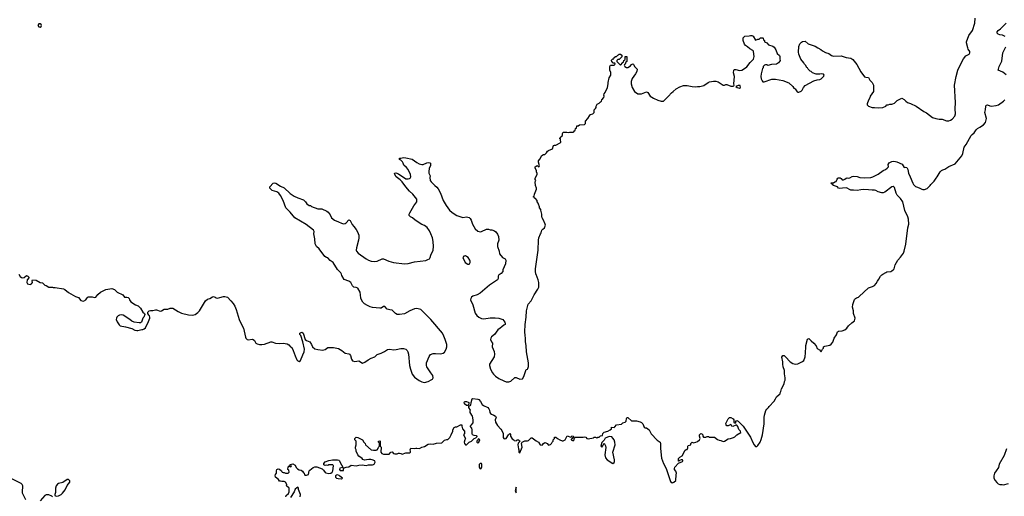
# Model space of a CAD drawing. Header units: inches. Extents: x 2220522 to 2384314, y 721474 to 893490.
# Tile 86 of 256: x 2289462 to 2305343, y 786419 to 794105. Entities that reach past the tile are written whole.
import ezdxf

# ---------------------------------------------------------------- set-up
doc = ezdxf.new("R2010")
doc.units = ezdxf.units.IN
doc.header["$MEASUREMENT"] = 0
for name, color, linetype in [('C2788', 7, 'Continuous'), ('C2789', 7, 'Continuous'), ('C2798', 7, 'Continuous'), ('C2799', 7, 'Continuous'), ('C3708', 7, 'Continuous'), ('C3709', 7, 'Continuous')]:
    doc.layers.add(name, color=color, linetype=linetype)

msp = doc.modelspace()

# ---------------------------------------------------------------- linework, layer by layer
at = {"layer": 'C2788', "color": 5, "elevation": 180}
for points in [[(2289449, 790000), (2289470, 789965), (2289492, 789950), (2289510, 789943), (2289534, 789946), (2289570, 789978), (2289594, 789970), (2289614, 789950), (2289585, 789910), (2289576, 789870), (2289588, 789848), (2289630, 789837), (2289654, 789846), (2289669, 789870), (2289665, 789895), (2289669, 789911), (2289730, 789905), (2289790, 789866), (2289830, 789861), (2289870, 789826), (2289890, 789818), (2289930, 789791), (2289990, 789791), (2290000, 789788)], [(2289562, 786362), (2289509, 786470), (2289505, 786505), (2289513, 786570), (2289510, 786590), (2289502, 786610), (2289486, 786626), (2289312, 786710)], [(2289990, 786410), (2289981, 786421), (2289930, 786443), (2289890, 786442), (2289869, 786430), (2289792, 786348)]]:
    msp.add_lwpolyline(points, dxfattribs=at)
at = {"layer": 'C2789', "color": 5, "elevation": 220}
msp.add_lwpolyline([(2289790, 794038), (2289770, 794038), (2289752, 794010), (2289770, 793992), (2289790, 793985), (2289810, 793994), (2289815, 794010), (2289810, 794026)], close=True, dxfattribs=at)
at = {"layer": 'C2798', "color": 5}
for points, elevation in [([(2290000, 789788), (2290010, 789785), (2290034, 789786), (2290170, 789767), (2290190, 789757), (2290250, 789704), (2290360, 789640), (2290410, 789625), (2290450, 789579), (2290490, 789567), (2290530, 789590), (2290550, 789622), (2290565, 789635), (2290630, 789635), (2290670, 789626), (2290689, 789631), (2290724, 789676), (2290767, 789713), (2290850, 789756), (2290950, 789771), (2290990, 789752), (2291032, 789710), (2291127, 789667), (2291150, 789632), (2291189, 789631), (2291210, 789625), (2291225, 789610), (2291231, 789590), (2291255, 789555), (2291330, 789506), (2291371, 789491), (2291410, 789456), (2291446, 789390), (2291474, 789370), (2291482, 789350), (2291465, 789310), (2291446, 789290), (2291425, 789230), (2291410, 789219), (2291390, 789217), (2291306, 789226), (2291270, 789244), (2291239, 789270), (2291130, 789339), (2291110, 789346), (2291070, 789341), (2291051, 789330), (2291031, 789310), (2291021, 789290), (2291019, 789270), (2291033, 789233), (2291064, 789184), (2291082, 789170), (2291170, 789154), (2291270, 789123), (2291319, 789101), (2291350, 789094), (2291370, 789091), (2291430, 789111), (2291450, 789111), (2291470, 789118), (2291490, 789138), (2291540, 789240), (2291559, 789290), (2291562, 789310), (2291558, 789330), (2291543, 789343), (2291526, 789370), (2291528, 789390), (2291549, 789411), (2291570, 789418), (2291610, 789418), (2291650, 789426), (2291670, 789425), (2291730, 789405), (2291750, 789411), (2291790, 789438), (2291850, 789439), (2291890, 789451), (2291930, 789451), (2292018, 789398), (2292074, 789374), (2292186, 789346), (2292250, 789342), (2292290, 789353), (2292337, 789383), (2292361, 789410), (2292461, 789570), (2292490, 789599), (2292530, 789611), (2292570, 789637), (2292590, 789641), (2292613, 789633), (2292630, 789619), (2292650, 789616), (2292690, 789623), (2292750, 789641), (2292770, 789639), (2292811, 789630), (2292870, 789570), (2292903, 789530), (2292930, 789485), (2292955, 789430), (2293002, 789270), (2293029, 789209), (2293073, 789130), (2293105, 788985), (2293110, 788970), (2293130, 788947), (2293150, 788944), (2293210, 788951), (2293226, 788946), (2293251, 788930), (2293271, 788890), (2293290, 788879), (2293330, 788866), (2293370, 788865), (2293410, 788872), (2293511, 788909), (2293530, 788909), (2293590, 788889), (2293650, 788886), (2293710, 788890), (2293777, 788877), (2293802, 788862), (2293832, 788830), (2293850, 788821), (2293873, 788773), (2293903, 788683), (2293930, 788621), (2293950, 788603), (2293970, 788596), (2293990, 788611), (2294030, 788699), (2294048, 788750), (2294055, 788790), (2294029, 788910), (2293995, 789010), (2293981, 789030), (2293979, 789050), (2294010, 789066), (2294030, 789058), (2294035, 789050), (2294065, 788950), (2294090, 788931), (2294139, 788910), (2294167, 788870), (2294186, 788830), (2294220, 788800), (2294268, 788788), (2294350, 788777), (2294390, 788786), (2294430, 788818), (2294450, 788821), (2294523, 788817), (2294602, 788802), (2294659, 788770), (2294710, 788728), (2294770, 788716), (2294781, 788710), (2294799, 788690), (2294812, 788630), (2294830, 788602), (2294870, 788591), (2294930, 788606), (2294990, 788567), (2295030, 788581), (2295081, 788619), (2295130, 788647), (2295189, 788671), (2295230, 788706), (2295293, 788727), (2295346, 788754), (2295394, 788786), (2295430, 788791), (2295490, 788783), (2295533, 788787), (2295610, 788805), (2295650, 788801), (2295691, 788791), (2295711, 788771), (2295721, 788750), (2295731, 788710), (2295748, 788530), (2295763, 788470), (2295794, 788390), (2295830, 788343), (2295907, 788287), (2295946, 788266), (2295990, 788256), (2296049, 788270), (2296110, 788301), (2296122, 788310), (2296129, 788330), (2296124, 788370), (2296093, 788410), (2296030, 788510), (2296023, 788530), (2296021, 788570), (2296066, 788674), (2296090, 788705), (2296130, 788721), (2296170, 788723), (2296250, 788715), (2296290, 788726), (2296316, 788744), (2296343, 788790), (2296351, 788830), (2296351, 788870), (2296326, 788950), (2296301, 789001), (2296284, 789050), (2296093, 789273), (2295933, 789430), (2295910, 789440), (2295870, 789446), (2295830, 789442), (2295753, 789410), (2295670, 789361), (2295590, 789351), (2295551, 789351), (2295525, 789365), (2295470, 789423), (2295430, 789427), (2295390, 789440), (2295350, 789480), (2295330, 789479), (2295290, 789456), (2295270, 789454), (2295150, 789466), (2295115, 789475), (2295074, 789494), (2295023, 789523), (2294999, 789550), (2294973, 789590), (2294964, 789616), (2294961, 789670), (2294952, 789712), (2294916, 789776), (2294890, 789789), (2294850, 789793), (2294831, 789811), (2294803, 789870), (2294770, 789890), (2294698, 789918), (2294658, 789978), (2294650, 790000)], 180), ([(2297209, 790000), (2297190, 789989), (2297179, 789970), (2297181, 789930), (2297171, 789910), (2297037, 789823), (2297004, 789790), (2296890, 789695), (2296841, 789670), (2296773, 789647), (2296750, 789633), (2296736, 789610), (2296735, 789590), (2296768, 789508), (2296810, 789371), (2296835, 789335), (2296870, 789308), (2296910, 789288), (2296950, 789282), (2297050, 789297), (2297130, 789299), (2297192, 789292), (2297256, 789270), (2297285, 789230), (2297291, 789210), (2297290, 789188), (2297270, 789178), (2297241, 789150), (2297210, 789132), (2297176, 789104), (2297118, 789030), (2297074, 788990), (2297061, 788970), (2297055, 788950), (2297070, 788912), (2297086, 788890), (2297085, 788830), (2297114, 788754), (2297121, 788710), (2297112, 788670), (2297039, 788550), (2297038, 788530), (2297058, 788470), (2297090, 788410), (2297104, 788390), (2297138, 788358), (2297190, 788320), (2297270, 788280), (2297310, 788265), (2297350, 788264), (2297382, 788278), (2297450, 788335), (2297470, 788335), (2297530, 788311), (2297570, 788315), (2297591, 788349), (2297630, 788462), (2297650, 788472), (2297658, 788482), (2297670, 788514), (2297669, 788570), (2297636, 788750), (2297629, 788851), (2297620, 788910), (2297621, 788970), (2297613, 789010), (2297610, 789070), (2297612, 789190), (2297632, 789308), (2297636, 789410), (2297662, 789518), (2297710, 789572), (2297759, 789670), (2297819, 789761), (2297833, 789790), (2297836, 789810), (2297836, 789870), (2297826, 789910), (2297790, 789995), (2297789, 790000)], 180), ([(2293755, 786410), (2293762, 786430), (2293795, 786465), (2293808, 786490), (2293806, 786550), (2293767, 786587), (2293768, 786610), (2293748, 786648), (2293730, 786658), (2293690, 786658), (2293670, 786666), (2293650, 786666), (2293638, 786690), (2293586, 786730), (2293582, 786750), (2293589, 786770), (2293604, 786790), (2293604, 786830), (2293610, 786854), (2293630, 786861), (2293650, 786856), (2293682, 786830), (2293694, 786810), (2293710, 786802), (2293730, 786802), (2293750, 786792), (2293790, 786794), (2293806, 786810), (2293802, 786842), (2293786, 786850), (2293790, 786894), (2293802, 786898), (2293810, 786914), (2293814, 786914), (2293818, 786898), (2293830, 786894), (2293842, 786898), (2293846, 786910), (2293842, 786922), (2293826, 786926), (2293826, 786930), (2293870, 786942), (2293904, 786924), (2293922, 786882), (2293942, 786862), (2293967, 786847), (2294000, 786840), (2294024, 786824), (2294040, 786800), (2294052, 786790), (2294053, 786773), (2294062, 786762), (2294090, 786762), (2294118, 786770), (2294129, 786830), (2294139, 786841), (2294194, 786886), (2294224, 786896), (2294254, 786894), (2294341, 786861), (2294363, 786843), (2294390, 786805), (2294399, 786799), (2294450, 786787), (2294478, 786790), (2294502, 786810), (2294514, 786830), (2294522, 786910), (2294518, 786918), (2294510, 786928), (2294490, 786929), (2294450, 786928), (2294430, 786918), (2294410, 786922), (2294390, 786918), (2294370, 786926), (2294368, 786950), (2294390, 786976), (2294450, 786995), (2294505, 787005), (2294590, 787006), (2294610, 787001), (2294621, 786990), (2294630, 786962), (2294674, 786890), (2294674, 786886), (2294628, 786872), (2294622, 786850), (2294633, 786833), (2294667, 786833), (2294682, 786838), (2294686, 786874), (2294726, 786890), (2294770, 786896), (2294810, 786921), (2294890, 786913), (2294930, 786922), (2294985, 786925), (2295050, 786918), (2295090, 786925), (2295150, 786925), (2295170, 786932), (2295180, 786940), (2295198, 786970), (2295188, 786990), (2295146, 787010), (2295125, 787015), (2295095, 787015), (2295055, 787005), (2295023, 787003), (2294995, 787015), (2294988, 787030), (2294930, 787069), (2294915, 787090), (2294888, 787150), (2294887, 787167), (2294878, 787190), (2294878, 787210), (2294888, 787250), (2294887, 787307), (2294868, 787330), (2294868, 787350), (2294890, 787371), (2294914, 787370), (2294990, 787332), (2295012, 787290), (2295032, 787270), (2295042, 787250), (2295130, 787167), (2295170, 787161), (2295210, 787161), (2295230, 787171), (2295244, 787190), (2295250, 787214), (2295266, 787230), (2295266, 787270), (2295262, 787282), (2295248, 787290), (2295248, 787310), (2295270, 787314), (2295274, 787310), (2295274, 787230), (2295291, 787210), (2295287, 787130), (2295302, 787110), (2295330, 787101), (2295410, 787098), (2295419, 787101), (2295450, 787132), (2295470, 787134), (2295492, 787112), (2295510, 787105), (2295550, 787106), (2295570, 787115), (2295590, 787116), (2295610, 787111), (2295630, 787098), (2295690, 787118), (2295750, 787122), (2295766, 787130), (2295766, 787150), (2295758, 787170), (2295770, 787194), (2295830, 787191), (2295850, 787198), (2295870, 787198), (2295910, 787192), (2295946, 787210), (2295990, 787225), (2296050, 787262), (2296090, 787265), (2296130, 787261), (2296186, 787274), (2296270, 787282), (2296315, 787325), (2296350, 787338), (2296370, 787338), (2296398, 787370), (2296422, 787410), (2296448, 787470), (2296450, 787494), (2296468, 787530), (2296490, 787542), (2296510, 787542), (2296570, 787574), (2296592, 787570), (2296592, 787550), (2296606, 787506), (2296634, 787470), (2296634, 787430), (2296622, 787410), (2296654, 787350), (2296642, 787330), (2296632, 787290), (2296638, 787270), (2296650, 787252), (2296670, 787252), (2296709, 787291), (2296748, 787310), (2296790, 787354), (2296818, 787362), (2296838, 787382), (2296838, 787390), (2296830, 787395), (2296790, 787398), (2296766, 787410), (2296758, 787430), (2296762, 787490), (2296756, 787516), (2296726, 787550), (2296750, 787572), (2296774, 787606), (2296777, 787643), (2296773, 787690), (2296765, 787710), (2296729, 787770), (2296729, 787791), (2296735, 787810), (2296706, 787850), (2296706, 787874), (2296730, 787882), (2296738, 787890), (2296742, 787930), (2296762, 787990), (2296770, 787996), (2296850, 787986), (2296870, 787979), (2296896, 787950), (2296922, 787902), (2296944, 787884), (2297010, 787851), (2297031, 787830), (2297041, 787810), (2297043, 787770), (2297054, 787754), (2297070, 787743), (2297110, 787730), (2297138, 787710), (2297145, 787690), (2297131, 787650), (2297135, 787615), (2297170, 787562), (2297223, 787503), (2297238, 787478), (2297261, 787430), (2297258, 787370), (2297270, 787352), (2297285, 787345), (2297310, 787352), (2297344, 787410), (2297370, 787434), (2297376, 787416), (2297376, 787390), (2297405, 787345), (2297434, 787330), (2297438, 787318), (2297470, 787314), (2297486, 787330), (2297509, 787331), (2297518, 787318), (2297532, 787310), (2297504, 787276), (2297498, 787250), (2297505, 787185), (2297512, 787170), (2297513, 787133), (2297530, 787122), (2297564, 787210), (2297558, 787270), (2297566, 787290), (2297610, 787312), (2297650, 787314), (2297670, 787322), (2297710, 787362), (2297730, 787362), (2297790, 787312), (2297830, 787292), (2297854, 787250), (2297890, 787245), (2297908, 787270), (2297930, 787285), (2297950, 787282), (2297970, 787272), (2297990, 787245), (2298023, 787257), (2298038, 787270), (2298050, 787294), (2298066, 787310), (2298068, 787330), (2298086, 787350), (2298086, 787370), (2298090, 787372), (2298110, 787372), (2298134, 787350), (2298174, 787330), (2298210, 787312), (2298230, 787312), (2298258, 787330), (2298290, 787392), (2298350, 787374), (2298362, 787378), (2298370, 787392), (2298394, 787390), (2298394, 787366), (2298378, 787362), (2298373, 787347), (2298358, 787342), (2298354, 787330), (2298390, 787314), (2298406, 787330), (2298406, 787354), (2298428, 787372), (2298550, 787372), (2298570, 787378), (2298591, 787371), (2298610, 787352), (2298630, 787345), (2298716, 787364), (2298730, 787374), (2298750, 787374), (2298770, 787362), (2298788, 787372), (2298807, 787373), (2298830, 787394), (2298862, 787398), (2298868, 787430), (2298890, 787452), (2298946, 787470), (2298988, 787492), (2299006, 787510), (2299008, 787532), (2299050, 787531), (2299062, 787538), (2299090, 787572), (2299170, 787585), (2299190, 787602), (2299230, 787616), (2299244, 787630), (2299250, 787674), (2299255, 787685), (2299266, 787690), (2299269, 787691), (2299330, 787636), (2299410, 787637), (2299470, 787622), (2299491, 787610), (2299511, 787590), (2299535, 787535), (2299550, 787525), (2299570, 787523), (2299595, 787510), (2299613, 787490), (2299648, 787428), (2299745, 787325), (2299791, 787290), (2299799, 787270), (2299795, 787190), (2299814, 787034), (2299846, 786950), (2299891, 786870), (2299957, 786657), (2299970, 786642), (2299980, 786640), (2299990, 786638), (2300000, 786641)], 160), ([(2293988, 786412), (2293989, 786450), (2293958, 786530), (2293958, 786550), (2293950, 786566), (2293930, 786558), (2293906, 786534), (2293891, 786489), (2293830, 786402)], 160)]:
    msp.add_lwpolyline(points, dxfattribs=dict(at, elevation=elevation))
for points, elevation in [([(2296670, 787882), (2296635, 787910), (2296629, 787931), (2296636, 787944), (2296649, 787951), (2296671, 787951), (2296698, 787938), (2296705, 787930), (2296705, 787910), (2296694, 787886), (2296690, 787886)], 160), ([(2298970, 787382), (2298934, 787370), (2298905, 787355), (2298890, 787326), (2298850, 787286), (2298834, 787230), (2298850, 787214), (2298870, 787234), (2298890, 787274), (2298910, 787234), (2298915, 787205), (2298901, 787090), (2298910, 787042), (2298938, 787010), (2299030, 786951), (2299050, 786962), (2299058, 786982), (2299057, 787010), (2299029, 787130), (2299064, 787250), (2299061, 787290), (2299049, 787330), (2299030, 787358), (2299010, 787378)], 160), ([(2296870, 787346), (2296858, 787342), (2296853, 787327), (2296838, 787322), (2296834, 787310), (2296834, 787290), (2296850, 787282), (2296870, 787294), (2296886, 787330)], 160), ([(2296910, 786946), (2296890, 786946), (2296874, 786930), (2296874, 786890), (2296890, 786862), (2296906, 786870), (2296918, 786890), (2296918, 786930)], 160), ([(2294590, 786768), (2294570, 786762), (2294558, 786750), (2294558, 786730), (2294570, 786712), (2294596, 786704), (2294650, 786702), (2294666, 786710), (2294646, 786730), (2294623, 786743), (2294615, 786755)], 160), ([(2290250, 786689), (2290230, 786688), (2290156, 786644), (2290090, 786628), (2290070, 786615), (2290050, 786590), (2290037, 786550), (2290037, 786483), (2290029, 786449), (2290030, 786430), (2290050, 786420), (2290090, 786426), (2290130, 786449), (2290152, 786468), (2290196, 786524), (2290227, 786593), (2290269, 786650), (2290271, 786670)], 180), ([(2297470, 786566), (2297454, 786510), (2297470, 786474)], 160)]:
    msp.add_lwpolyline(points, close=True, dxfattribs=dict(at, elevation=elevation))
at = {"layer": 'C2799', "color": 5, "elevation": 180}
for points in [[(2297789, 790000), (2297780, 790050), (2297782, 790090), (2297824, 790390), (2297830, 790550), (2297836, 790590), (2297862, 790650), (2297875, 790670), (2297884, 790710), (2297898, 790730), (2297929, 790751), (2297942, 790790), (2297939, 790810), (2297913, 790873), (2297889, 790910), (2297884, 790930), (2297885, 790970), (2297867, 791033), (2297867, 791047), (2297846, 791070), (2297846, 791090), (2297828, 791130), (2297827, 791147), (2297808, 791170), (2297806, 791190), (2297780, 791220), (2297766, 791230), (2297762, 791242), (2297746, 791250), (2297762, 791258), (2297766, 791290), (2297798, 791370), (2297798, 791390), (2297782, 791430), (2297778, 791490), (2297786, 791510), (2297778, 791530), (2297778, 791550), (2297808, 791610), (2297807, 791627), (2297798, 791650), (2297796, 791676), (2297778, 791710), (2297778, 791730), (2297790, 791742), (2297810, 791752), (2297830, 791734), (2297842, 791738), (2297846, 791750), (2297829, 791809), (2297828, 791830), (2297850, 791854), (2297883, 791917), (2297910, 791932), (2297930, 791934), (2297960, 791960), (2297976, 791984), (2297990, 791994), (2298055, 792025), (2298070, 792074), (2298090, 792082), (2298110, 792082), (2298180, 792120), (2298188, 792130), (2298186, 792170), (2298182, 792182), (2298168, 792190), (2298182, 792198), (2298187, 792213), (2298210, 792234), (2298218, 792250), (2298218, 792270), (2298229, 792291), (2298288, 792292), (2298310, 792285), (2298330, 792292), (2298387, 792293), (2298402, 792298), (2298408, 792312), (2298422, 792318), (2298426, 792350), (2298442, 792358), (2298450, 792392), (2298467, 792393), (2298490, 792412), (2298570, 792414), (2298586, 792430), (2298586, 792470), (2298628, 792512), (2298650, 792554), (2298670, 792574), (2298706, 792590), (2298726, 792610), (2298726, 792650), (2298750, 792674), (2298758, 792690), (2298758, 792710), (2298770, 792734), (2298776, 792744), (2298810, 792762), (2298830, 792782), (2298846, 792790), (2298850, 792814), (2298886, 792850), (2298888, 792870), (2298882, 792890), (2298888, 792908), (2298906, 792934), (2298944, 793010), (2298954, 793070), (2298953, 793090), (2298969, 793170), (2298998, 793210), (2298995, 793255), (2298982, 793290), (2298978, 793350), (2298990, 793371), (2299050, 793374), (2299066, 793390), (2299062, 793402), (2299030, 793406), (2299022, 793422), (2299010, 793426), (2299009, 793451), (2299030, 793472), (2299046, 793474), (2299050, 793494), (2299070, 793514), (2299090, 793514), (2299110, 793534), (2299122, 793538), (2299128, 793552), (2299152, 793552), (2299173, 793533), (2299172, 793508), (2299130, 793466), (2299110, 793466), (2299094, 793450), (2299094, 793430), (2299150, 793374), (2299190, 793414), (2299202, 793418), (2299206, 793450), (2299222, 793458), (2299226, 793470), (2299226, 793510), (2299230, 793514), (2299250, 793514), (2299254, 793510), (2299252, 793430), (2299238, 793422), (2299230, 793386), (2299218, 793382), (2299214, 793370), (2299222, 793350), (2299250, 793332), (2299270, 793332), (2299316, 793364), (2299330, 793382), (2299350, 793392), (2299364, 793384), (2299386, 793346), (2299422, 793310), (2299416, 793270), (2299396, 793230), (2299342, 793158), (2299326, 793110), (2299326, 793070), (2299341, 793010), (2299378, 792950), (2299430, 792911), (2299490, 792911), (2299570, 792942), (2299592, 792930), (2299630, 792872), (2299682, 792842), (2299754, 792810), (2299807, 792793), (2299848, 792792), (2299929, 792871), (2299976, 792924), (2300000, 792946)], [(2294650, 790000), (2294642, 790022), (2294590, 790079), (2294516, 790190), (2294470, 790221), (2294430, 790263), (2294410, 790270), (2294386, 790286), (2294290, 790409), (2294247, 790447), (2294228, 790490), (2294221, 790570), (2294205, 790650), (2294209, 790690), (2294201, 790710), (2294084, 790804), (2293902, 790910), (2293822, 791002), (2293754, 791070), (2293711, 791191), (2293670, 791270), (2293641, 791310), (2293610, 791330), (2293534, 791350), (2293501, 791381), (2293496, 791390), (2293498, 791410), (2293550, 791467), (2293570, 791476), (2293595, 791470), (2293670, 791420), (2293730, 791396), (2293825, 791305), (2293890, 791259), (2293950, 791231), (2294040, 791200), (2294071, 791170), (2294095, 791135), (2294131, 791111), (2294150, 791107), (2294170, 791095), (2294270, 791055), (2294334, 791054), (2294416, 791016), (2294439, 790999), (2294470, 790958), (2294490, 790910), (2294537, 790870), (2294606, 790846), (2294650, 790822), (2294684, 790816), (2294710, 790821), (2294730, 790830), (2294770, 790878), (2294790, 790866), (2294810, 790836), (2294822, 790802), (2294850, 790773), (2294890, 790721), (2294910, 790686), (2294932, 790630), (2294934, 790590), (2294926, 790550), (2294892, 790428), (2294890, 790390), (2294896, 790370), (2294921, 790341), (2295048, 790248), (2295090, 790225), (2295130, 790212), (2295190, 790205), (2295230, 790212), (2295310, 790250), (2295330, 790248), (2295418, 790210), (2295490, 790190), (2295670, 790168), (2295730, 790173), (2295830, 790200), (2296010, 790224), (2296044, 790236), (2296070, 790251), (2296083, 790270), (2296094, 790310), (2296131, 790390), (2296137, 790450), (2296131, 790531), (2296119, 790590), (2296094, 790654), (2296070, 790703), (2296033, 790753), (2295990, 790784), (2295950, 790803), (2295842, 790870), (2295795, 790910), (2295766, 790926), (2295744, 790950), (2295745, 790970), (2295753, 790990), (2295817, 791103), (2295866, 791170), (2295869, 791190), (2295865, 791210), (2295804, 791290), (2295750, 791341), (2295691, 791411), (2295633, 791493), (2295601, 791521), (2295534, 791570), (2295510, 791610), (2295509, 791630), (2295530, 791638), (2295570, 791618), (2295690, 791539), (2295730, 791537), (2295750, 791542), (2295761, 791550), (2295771, 791569), (2295764, 791610), (2295727, 791690), (2295702, 791722), (2295660, 791760), (2295649, 791790), (2295634, 791814), (2295610, 791842), (2295588, 791850), (2295586, 791870), (2295590, 791874), (2295610, 791871), (2295650, 791883), (2295690, 791879), (2295790, 791858), (2295870, 791801), (2295903, 791783), (2295950, 791771), (2295970, 791771), (2296030, 791799), (2296050, 791803), (2296077, 791797), (2296086, 791790), (2296087, 791750), (2296068, 791712), (2296061, 791650), (2296062, 791630), (2296082, 791590), (2296078, 791562), (2296084, 791510), (2296096, 791490), (2296156, 791430), (2296190, 791403), (2296210, 791376), (2296248, 791308), (2296290, 791191), (2296339, 791110), (2296396, 791036), (2296437, 790997), (2296510, 790948), (2296610, 790914), (2296670, 790924), (2296714, 790914), (2296730, 790897), (2296746, 790870), (2296766, 790810), (2296810, 790735), (2296850, 790694), (2296890, 790685), (2296912, 790688), (2296990, 790726), (2297025, 790725), (2297050, 790718), (2297077, 790717), (2297121, 790701), (2297142, 790682), (2297170, 790645), (2297187, 790610), (2297188, 790550), (2297171, 790490), (2297168, 790450), (2297197, 790370), (2297201, 790330), (2297251, 790270), (2297291, 790250), (2297303, 790230), (2297296, 790170), (2297257, 790070), (2297254, 790046), (2297230, 790013), (2297209, 790000)]]:
    msp.add_lwpolyline(points, dxfattribs=at)
msp.add_lwpolyline([(2296650, 790295), (2296626, 790294), (2296611, 790270), (2296647, 790190), (2296690, 790161), (2296710, 790165), (2296718, 790170), (2296728, 790192), (2296729, 790210), (2296722, 790230), (2296695, 790270), (2296670, 790289)], close=True, dxfattribs=at)
at = {"layer": 'C3708', "color": 5, "elevation": 160}
for points in [[(2300000, 786641), (2300010, 786645), (2300047, 786673), (2300048, 786768), (2300055, 786790), (2300043, 786823), (2300022, 786850), (2300022, 786870), (2300029, 786890), (2300087, 786953), (2300150, 786982), (2300158, 786990), (2300158, 786998), (2300150, 787006), (2300130, 787006), (2300102, 786998), (2300093, 786987), (2300087, 786987), (2300089, 787030), (2300110, 787051), (2300148, 787072), (2300196, 787164), (2300210, 787172), (2300230, 787174), (2300240, 787200), (2300238, 787230), (2300243, 787237), (2300286, 787250), (2300288, 787270), (2300306, 787290), (2300310, 787292), (2300330, 787282), (2300370, 787291), (2300396, 787304), (2300428, 787330), (2300438, 787350), (2300425, 787390), (2300429, 787409), (2300448, 787430), (2300465, 787425), (2300482, 787410), (2300482, 787390), (2300490, 787374), (2300530, 787374), (2300550, 787382), (2300570, 787382), (2300590, 787372), (2300667, 787373), (2300717, 787337), (2300745, 787325), (2300770, 787322), (2300810, 787305), (2300830, 787311), (2300890, 787345), (2300926, 787350), (2300973, 787367), (2300999, 787381), (2301027, 787413), (2301091, 787449), (2301089, 787470), (2301059, 787499), (2301047, 787547), (2301030, 787565), (2301010, 787567), (2300965, 787545), (2300946, 787550), (2300938, 787570), (2300930, 787575), (2300890, 787558), (2300870, 787558), (2300858, 787570), (2300850, 787594), (2300888, 787670), (2300909, 787691), (2300930, 787691), (2300972, 787670), (2300982, 787650), (2300982, 787610), (2300990, 787602), (2301015, 787605), (2301016, 787616), (2301006, 787630), (2301030, 787642), (2301050, 787631), (2301130, 787551), (2301250, 787371), (2301285, 787285), (2301307, 787247), (2301330, 787223), (2301350, 787223), (2301370, 787241), (2301403, 787290), (2301423, 787337), (2301444, 787410), (2301469, 787590), (2301469, 787691), (2301475, 787730), (2301498, 787802), (2301510, 787822), (2301538, 787850), (2301548, 787870), (2301630, 787952), (2301655, 787990), (2301670, 788022), (2301710, 788062), (2301728, 788072), (2301728, 788088), (2301739, 788110), (2301750, 788154), (2301790, 788234), (2301798, 788270), (2301808, 788290), (2301809, 788330), (2301795, 788395), (2301795, 788450), (2301775, 788510), (2301769, 788550), (2301769, 788590), (2301755, 788665), (2301769, 788691), (2301790, 788691), (2301816, 788670), (2301888, 788588), (2301930, 788559), (2301970, 788551), (2302010, 788558), (2302046, 788570), (2302090, 788592), (2302109, 788611), (2302129, 788670), (2302129, 788691), (2302138, 788710), (2302142, 788850), (2302170, 788954), (2302190, 788962), (2302225, 788925), (2302271, 788891), (2302307, 788847), (2302323, 788803), (2302362, 788782), (2302378, 788758), (2302390, 788751), (2302408, 788790), (2302424, 788810), (2302429, 788831), (2302450, 788841), (2302530, 788856), (2302550, 788871), (2302575, 788905), (2302597, 788970), (2302637, 789023), (2302655, 789070), (2302670, 789081), (2302730, 789087), (2302770, 789106), (2302802, 789130), (2302830, 789166), (2302882, 789218), (2302929, 789251), (2302937, 789290), (2302912, 789370), (2302909, 789410), (2302893, 789470), (2302901, 789510), (2302929, 789591), (2302942, 789610), (2302958, 789622), (2302990, 789631), (2303001, 789639), (2303150, 789782), (2303218, 789802), (2303250, 789819), (2303277, 789850), (2303296, 789890), (2303319, 789921), (2303346, 789970), (2303370, 789990), (2303385, 790000)], [(2305377, 787183), (2305341, 787079), (2305262, 786938), (2305250, 786884), (2305209, 786831), (2305185, 786790), (2305173, 786750), (2305173, 786730), (2305176, 786710), (2305193, 786673), (2305220, 786640), (2305242, 786622), (2305272, 786612), (2305308, 786608), (2305330, 786607), (2305410, 786626)]]:
    msp.add_lwpolyline(points, dxfattribs=at)
at = {"layer": 'C3709', "color": 5}
for points, elevation in [([(2300000, 792946), (2300049, 792990), (2300110, 793024), (2300170, 793044), (2300230, 793044), (2300310, 793027), (2300370, 793021), (2300394, 793026), (2300430, 793027), (2300495, 793045), (2300566, 793094), (2300590, 793104), (2300650, 793115), (2300690, 793116), (2300730, 793106), (2300790, 793061), (2300810, 793051), (2300830, 793047), (2300850, 793058), (2300870, 793062), (2300930, 793034), (2300970, 793034), (2300982, 793038), (2300986, 793050), (2300978, 793070), (2300988, 793130), (2300989, 793190), (2300974, 793250), (2300978, 793290), (2300990, 793302), (2301010, 793302), (2301070, 793286), (2301110, 793292), (2301134, 793306), (2301190, 793345), (2301245, 793415), (2301295, 793470), (2301309, 793510), (2301305, 793550), (2301296, 793596), (2301289, 793609), (2301238, 793638), (2301199, 793670), (2301168, 793688), (2301150, 793710), (2301129, 793770), (2301129, 793811), (2301158, 793842), (2301230, 793845), (2301250, 793851), (2301270, 793851), (2301290, 793838), (2301330, 793774), (2301370, 793792), (2301387, 793793), (2301410, 793814), (2301450, 793814), (2301454, 793810), (2301458, 793778), (2301474, 793770), (2301474, 793750), (2301514, 793730), (2301542, 793702), (2301610, 793678), (2301630, 793662), (2301659, 793619), (2301681, 793561), (2301719, 793530), (2301724, 793510), (2301721, 793470), (2301725, 793450), (2301718, 793430), (2301701, 793410), (2301670, 793389), (2301590, 793384), (2301530, 793369), (2301515, 793375), (2301490, 793375), (2301474, 793370), (2301454, 793350), (2301452, 793330), (2301444, 793316), (2301421, 793230), (2301416, 793190), (2301421, 793150), (2301437, 793117), (2301450, 793105), (2301470, 793105), (2301594, 793146), (2301650, 793147), (2301770, 793127), (2301870, 793086), (2301932, 793030), (2301950, 793002), (2301970, 792992), (2302003, 792943), (2302010, 792936), (2302030, 792936), (2302066, 792954), (2302082, 792970), (2302104, 793010), (2302130, 793045), (2302270, 793118), (2302323, 793137), (2302370, 793142), (2302390, 793152), (2302430, 793194), (2302438, 793210), (2302427, 793227), (2302394, 793234), (2302368, 793228), (2302310, 793228), (2302249, 793249), (2302230, 793268), (2302210, 793278), (2302178, 793310), (2302168, 793328), (2302156, 793336), (2302138, 793370), (2302118, 793390), (2302109, 793409), (2302059, 793470), (2302029, 793549), (2302023, 793583), (2302030, 793674), (2302044, 793716), (2302070, 793745), (2302090, 793756), (2302130, 793758), (2302177, 793717), (2302290, 793676), (2302334, 793654), (2302385, 793625), (2302410, 793602), (2302457, 793577), (2302510, 793558), (2302554, 793530), (2302590, 793518), (2302710, 793521), (2302790, 793495), (2302870, 793486), (2302901, 793461), (2302963, 793383), (2303027, 793267), (2303090, 793184), (2303110, 793176), (2303150, 793171), (2303176, 793130), (2303211, 793090), (2303231, 793051), (2303235, 793030), (2303231, 792950), (2303181, 792870), (2303175, 792845), (2303150, 792806), (2303131, 792750), (2303132, 792730), (2303151, 792711), (2303210, 792691), (2303249, 792691), (2303310, 792683), (2303386, 792690), (2303430, 792712), (2303450, 792734), (2303470, 792734), (2303496, 792744), (2303530, 792745), (2303546, 792750), (2303570, 792762), (2303615, 792805), (2303690, 792838), (2303730, 792818), (2303752, 792790), (2303782, 792770), (2303830, 792756), (2303922, 792710), (2304044, 792624), (2304090, 792601), (2304186, 792530), (2304238, 792510), (2304290, 792501), (2304342, 792502), (2304410, 792475), (2304450, 792475), (2304476, 792484), (2304500, 792500), (2304543, 792550), (2304554, 792590), (2304550, 792670), (2304555, 792770), (2304540, 793050), (2304566, 793190), (2304592, 793290), (2304636, 793384), (2304686, 793474), (2304720, 793520), (2304778, 793550), (2304789, 793570), (2304789, 793590), (2304762, 793630), (2304753, 793653), (2304734, 793730), (2304733, 793750), (2304772, 793848), (2304829, 793931), (2304866, 794050), (2304873, 794130)], 180), ([(2305357, 793837), (2305314, 793854), (2305270, 793860), (2305242, 793870), (2305225, 793890), (2305226, 793910), (2305246, 793930), (2305284, 793956), (2305375, 794050)], 160), ([(2305375, 793215), (2305318, 793258), (2305246, 793290), (2305248, 793310), (2305262, 793350), (2305304, 793436), (2305320, 793570), (2305365, 793670)], 160), ([(2303385, 790000), (2303430, 790030), (2303450, 790038), (2303510, 790047), (2303530, 790054), (2303550, 790069), (2303565, 790090), (2303585, 790150), (2303625, 790230), (2303670, 790278), (2303717, 790343), (2303730, 790375), (2303754, 790486), (2303789, 790750), (2303801, 790810), (2303799, 790890), (2303787, 790927), (2303739, 791030), (2303704, 791170), (2303670, 791222), (2303617, 791277), (2303601, 791310), (2303570, 791399), (2303555, 791415), (2303550, 791417), (2303530, 791409), (2303415, 791325), (2303390, 791312), (2303370, 791312), (2303310, 791332), (2303270, 791352), (2303250, 791356), (2303210, 791354), (2303150, 791363), (2303075, 791365), (2303030, 791364), (2302970, 791350), (2302910, 791358), (2302870, 791358), (2302846, 791366), (2302810, 791389), (2302790, 791394), (2302734, 791386), (2302690, 791385), (2302669, 791389), (2302650, 791409), (2302588, 791430), (2302566, 791450), (2302562, 791462), (2302550, 791466), (2302548, 791472), (2302590, 791474), (2302608, 791492), (2302630, 791494), (2302645, 791535), (2302658, 791550), (2302670, 791555), (2302694, 791554), (2302710, 791545), (2302730, 791525), (2302750, 791525), (2302770, 791532), (2302790, 791551), (2302810, 791556), (2302830, 791551), (2302850, 791556), (2302890, 791576), (2302910, 791581), (2302970, 791575), (2303010, 791559), (2303093, 791553), (2303190, 791562), (2303222, 791570), (2303310, 791612), (2303390, 791673), (2303429, 791690), (2303454, 791710), (2303473, 791730), (2303468, 791770), (2303483, 791797), (2303530, 791820), (2303563, 791823), (2303590, 791820), (2303610, 791813), (2303693, 791773), (2303730, 791723), (2303750, 791727), (2303770, 791721), (2303785, 791690), (2303796, 791630), (2303827, 791570), (2303865, 791470), (2303878, 791450), (2303910, 791418), (2303926, 791410), (2303970, 791395), (2304010, 791373), (2304030, 791367), (2304054, 791366), (2304098, 791382), (2304148, 791430), (2304158, 791450), (2304210, 791502), (2304242, 791550), (2304262, 791570), (2304309, 791650), (2304329, 791671), (2304350, 791686), (2304383, 791697), (2304450, 791739), (2304550, 791779), (2304657, 791910), (2304676, 791950), (2304697, 792050), (2304710, 792070), (2304730, 792091), (2304810, 792236), (2304825, 792255), (2304858, 792282), (2304890, 792330), (2304909, 792350), (2304950, 792371), (2305008, 792412), (2305040, 792450), (2305054, 792510), (2305029, 792610), (2305039, 792650), (2305043, 792710), (2305050, 792725), (2305070, 792731), (2305110, 792715), (2305130, 792713), (2305210, 792720), (2305250, 792734), (2305330, 792790), (2305350, 792813)], 160)]:
    msp.add_lwpolyline(points, dxfattribs=dict(at, elevation=elevation))
at = {"layer": 'C3709', "color": 5, "elevation": 180}
msp.add_lwpolyline([(2301050, 793046), (2301014, 793030), (2301034, 793010), (2301070, 793002), (2301086, 793010), (2301082, 793042)], close=True, dxfattribs=at)

doc.saveas('drawing.dxf')
